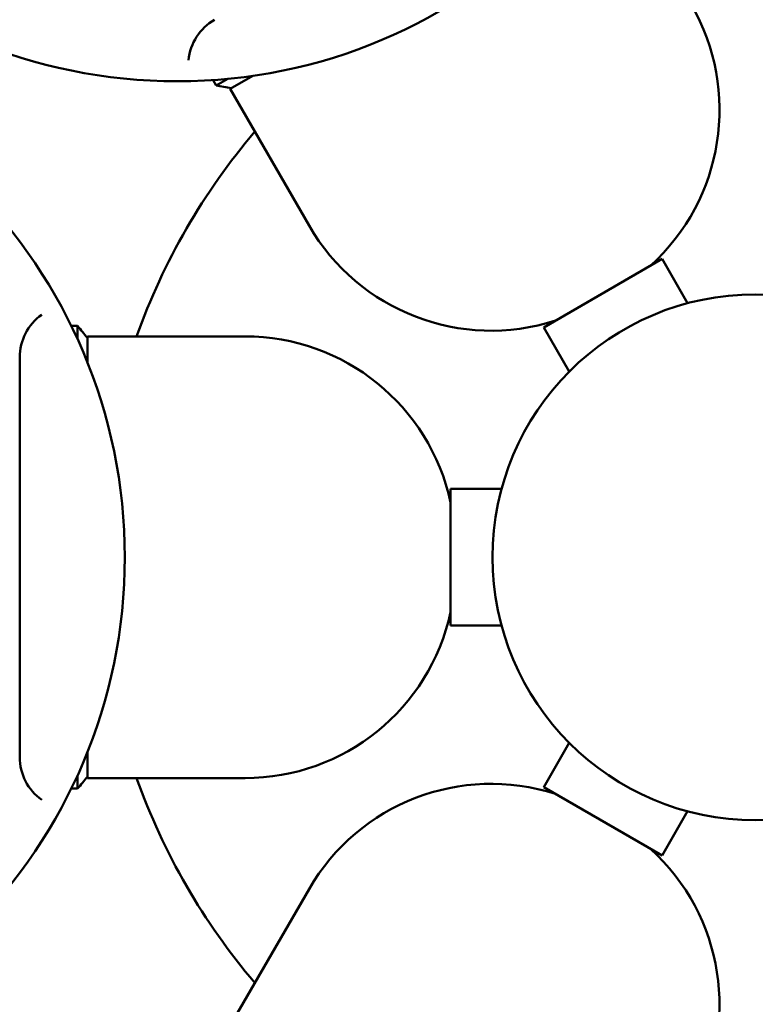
# Model space of a CAD drawing. Header units: millimetres. Extents: x 626 to 2725, y 57 to 2097.
# Tile 42 of 133: x 865 to 935, y 160 to 254. Entities that reach past the tile are written whole.
import ezdxf

# ---------------------------------------------------------------- set-up
doc = ezdxf.new("R2010")
doc.units = ezdxf.units.MM
doc.header["$LTSCALE"] = 10
doc.layers.add('Widoczne (ISO)', color=7, linetype='Continuous', lineweight=50)

msp = doc.modelspace()

# ---------------------------------------------------------------- linework, layer by layer
at = {"layer": 'Widoczne (ISO)'}
for p, q in [((887.519, 248.195), (885.364, 246.951)), ((884.024, 247.271), (883.724, 247.791)), ((885.123, 247.906), (884.024, 247.271)), ((892.864, 233.961), (885.364, 246.951)), ((926.454, 230.78), (915.196, 224.28)), ((928.883, 226.573), (926.454, 230.78)), ((870.829, 224.417), (870.229, 224.417)), ((870.829, 224.417), (870.829, 223.147)), ((917.625, 220.073), (915.196, 224.28)), ((871.776, 223.417), (871.776, 220.928)), ((886.776, 223.417), (871.776, 223.417)), ((865.329, 221.417), (865.329, 183.417)), ((906.326, 208.917), (906.326, 195.917)), ((911.184, 208.917), (906.326, 208.917)), ((911.184, 195.917), (906.326, 195.917)), ((917.625, 184.76), (915.196, 180.553)), ((871.776, 183.905), (871.776, 181.417)), ((870.829, 181.686), (870.829, 180.417)), ((886.776, 181.417), (871.776, 181.417)), ((870.829, 180.417), (870.229, 180.417)), ((915.196, 180.553), (926.454, 174.053)), ((928.883, 178.26), (926.454, 174.053)), ((892.864, 170.872), (885.364, 157.882))]:
    msp.add_line(p, q, dxfattribs=at)
for centre, radius in [((880.327, 297.675), 50), ((825.329, 202.417), 50), ((935.324, 202.417), 25)]:
    msp.add_circle(centre, radius, dxfattribs=at)
for centre, radius, start, end in [((911.916, 244.961), 20, 312.17718, 30), ((886.372, 249.204), 5, 120, 174.45605), ((893.288, 296.405), 50, 259.32251, 261.0169), ((935.324, 202.417), 62.5, 139.63336, 160.36664), ((910.184, 243.961), 20, 210, 287.82282), ((870.329, 221.417), 5, 125.54395, 180), ((832.909, 191.826), 50, 38.9831, 40.67749), ((886.776, 203.417), 20, 12.17718, 90), ((886.776, 201.417), 20, 270, 347.82282), ((870.329, 183.417), 5, 180, 234.45605), ((832.909, 213.007), 50, 319.32251, 321.0169), ((935.324, 202.417), 62.5, 199.63336, 220.36664), ((910.184, 160.872), 20, 72.17718, 150), ((911.916, 159.872), 20, 330, 47.82282)]:
    msp.add_arc(centre, radius, start, end, dxfattribs=at)

doc.saveas('drawing.dxf')
